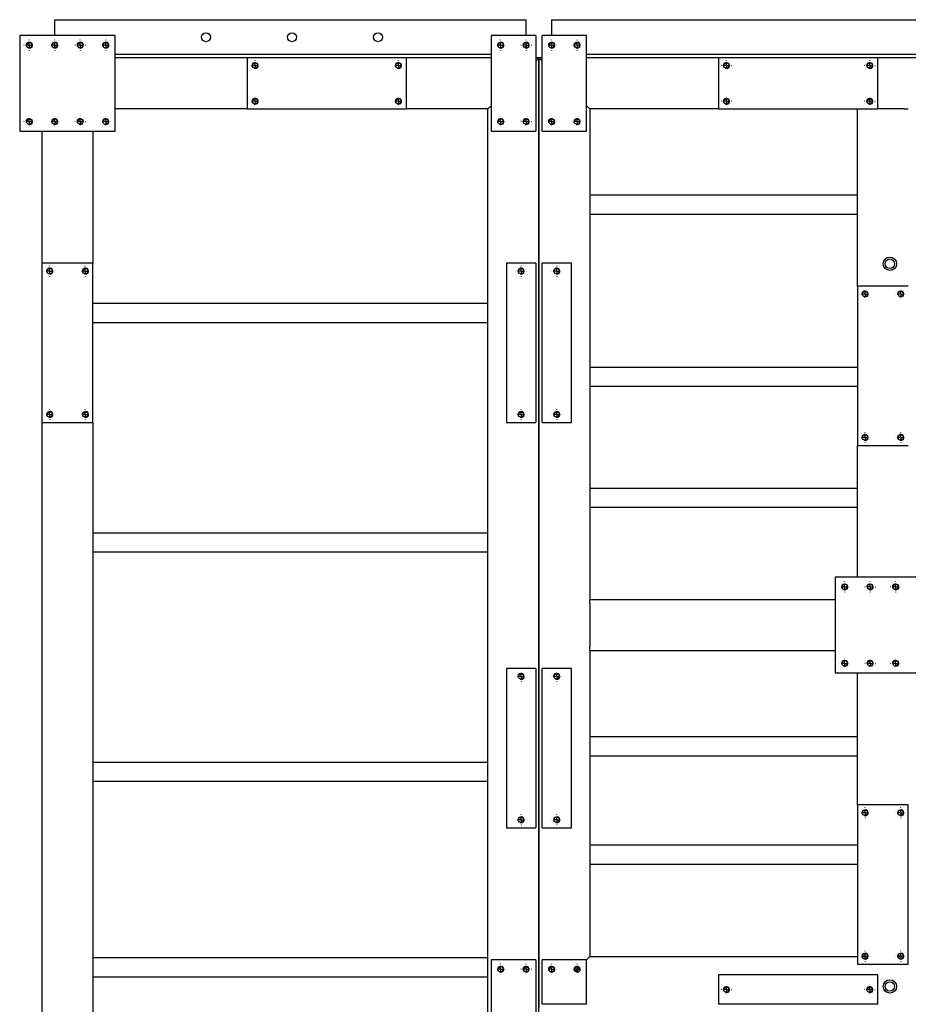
# Paper-space layout 'cadre 6' of a CAD drawing. Header units: millimetres. Extents: x 5 to 589, y 5 to 415.
# Tile 14 of 19: x 286 to 355, y 218 to 296. Entities that reach past the tile are written whole.
import ezdxf

# ---------------------------------------------------------------- set-up
doc = ezdxf.new("R2010")
doc.units = ezdxf.units.MM
doc.linetypes.add('CENTERX2', pattern=[20.32, 12.7, -2.54, 2.54, -2.54])
doc.layers.add('TRAIT-FORT', color=4, linetype='Continuous', lineweight=25)
doc.layers.add('TRAIT-MIXTES', color=3, linetype='CENTERX2')

# ---------------------------------------------------------------- blocks, each defined once
blk = doc.blocks.new('SW_CENTERMARKSYMBOL_557')
at = {"layer": 'TRAIT-MIXTES', "color": 0}
for p, q in [((-0.4, 0), (-0.4125, 0)), ((0, 0), (-0.2, 0)), ((0, 0.4), (0, 0.4125)), ((0, 0), (0, 0.2)), ((0, 0), (0, -0.2)), ((0, 0), (0.2, 0)), ((0.4, 0), (0.4125, 0)), ((0, -0.4), (0, -0.4125))]:
    blk.add_line(p, q, dxfattribs=at)
blk = doc.blocks.new('SW_CENTERMARKSYMBOL_558')
at = {"layer": 'TRAIT-MIXTES', "color": 0}
for p, q in [((-0.4, 0), (-0.4125, 0)), ((0, 0), (-0.2, 0)), ((0, 0.4), (0, 0.4125)), ((0, 0), (0, 0.2)), ((0, 0), (0, -0.2)), ((0, 0), (0.2, 0)), ((0.4, 0), (0.4125, 0)), ((0, -0.4), (0, -0.4125))]:
    blk.add_line(p, q, dxfattribs=at)
blk = doc.blocks.new('SW_CENTERMARKSYMBOL_559')
at = {"layer": 'TRAIT-MIXTES', "color": 0}
for p, q in [((-0.4, 0), (-0.4125, 0)), ((0, 0), (-0.2, 0)), ((0, 0.4), (0, 0.4125)), ((0, 0), (0, 0.2)), ((0, 0), (0, -0.2)), ((0, 0), (0.2, 0)), ((0.4, 0), (0.4125, 0)), ((0, -0.4), (0, -0.4125))]:
    blk.add_line(p, q, dxfattribs=at)
blk = doc.blocks.new('SW_CENTERMARKSYMBOL_560')
at = {"layer": 'TRAIT-MIXTES', "color": 0}
for p, q in [((-0.4, 0), (-0.4125, 0)), ((0, 0), (-0.2, 0)), ((0, 0.4), (0, 0.4125)), ((0, 0), (0, 0.2)), ((0, 0), (0, -0.2)), ((0, 0), (0.2, 0)), ((0.4, 0), (0.4125, 0)), ((0, -0.4), (0, -0.4125))]:
    blk.add_line(p, q, dxfattribs=at)
blk = doc.blocks.new('SW_CENTERMARKSYMBOL_573')
at = {"layer": 'TRAIT-MIXTES', "color": 0}
for p, q in [((-0.4, 0), (-0.4125, 0)), ((0, 0), (-0.2, 0)), ((0, 0.4), (0, 0.4125)), ((0, 0), (0, 0.2)), ((0, 0), (0, -0.2)), ((0, 0), (0.2, 0)), ((0.4, 0), (0.4125, 0)), ((0, -0.4), (0, -0.4125))]:
    blk.add_line(p, q, dxfattribs=at)
blk = doc.blocks.new('SW_CENTERMARKSYMBOL_574')
at = {"layer": 'TRAIT-MIXTES', "color": 0}
for p, q in [((-0.4, 0), (-0.4125, 0)), ((0, 0), (-0.2, 0)), ((0, 0.4), (0, 0.4125)), ((0, 0), (0, 0.2)), ((0, 0), (0, -0.2)), ((0, 0), (0.2, 0)), ((0.4, 0), (0.4125, 0)), ((0, -0.4), (0, -0.4125))]:
    blk.add_line(p, q, dxfattribs=at)
blk = doc.blocks.new('SW_CENTERMARKSYMBOL_589')
at = {"layer": 'TRAIT-MIXTES', "color": 0}
for p, q in [((-0.4, 0), (-0.4125, 0)), ((0, 0), (-0.2, 0)), ((0, 0.4), (0, 0.4125)), ((0, 0), (0, 0.2)), ((0, 0), (0, -0.2)), ((0, 0), (0.2, 0)), ((0.4, 0), (0.4125, 0)), ((0, -0.4), (0, -0.4125))]:
    blk.add_line(p, q, dxfattribs=at)
blk = doc.blocks.new('SW_CENTERMARKSYMBOL_590')
at = {"layer": 'TRAIT-MIXTES', "color": 0}
for p, q in [((-0.4, 0), (-0.4125, 0)), ((0, 0), (-0.2, 0)), ((0, 0.4), (0, 0.4125)), ((0, 0), (0, 0.2)), ((0, 0), (0, -0.2)), ((0, 0), (0.2, 0)), ((0.4, 0), (0.4125, 0)), ((0, -0.4), (0, -0.4125))]:
    blk.add_line(p, q, dxfattribs=at)
blk = doc.blocks.new('SW_CENTERMARKSYMBOL_591')
at = {"layer": 'TRAIT-MIXTES', "color": 0}
for p, q in [((-0.4, 0), (-0.4125, 0)), ((0, 0), (-0.2, 0)), ((0, 0.4), (0, 0.4125)), ((0, 0), (0, 0.2)), ((0, 0), (0, -0.2)), ((0, 0), (0.2, 0)), ((0.4, 0), (0.4125, 0)), ((0, -0.4), (0, -0.4125))]:
    blk.add_line(p, q, dxfattribs=at)
blk = doc.blocks.new('SW_CENTERMARKSYMBOL_592')
at = {"layer": 'TRAIT-MIXTES', "color": 0}
for p, q in [((-0.4, 0), (-0.4125, 0)), ((0, 0), (-0.2, 0)), ((0, 0.4), (0, 0.4125)), ((0, 0), (0, 0.2)), ((0, 0), (0, -0.2)), ((0, 0), (0.2, 0)), ((0.4, 0), (0.4125, 0)), ((0, -0.4), (0, -0.4125))]:
    blk.add_line(p, q, dxfattribs=at)
blk = doc.blocks.new('SW_CENTERMARKSYMBOL_593')
at = {"layer": 'TRAIT-MIXTES', "color": 0}
for p, q in [((-0.4, 0), (-0.4125, 0)), ((0, 0), (-0.2, 0)), ((0, 0.4), (0, 0.4125)), ((0, 0), (0, 0.2)), ((0, 0), (0, -0.2)), ((0, 0), (0.2, 0)), ((0.4, 0), (0.4125, 0)), ((0, -0.4), (0, -0.4125))]:
    blk.add_line(p, q, dxfattribs=at)
blk = doc.blocks.new('SW_CENTERMARKSYMBOL_594')
at = {"layer": 'TRAIT-MIXTES', "color": 0}
for p, q in [((-0.4, 0), (-0.4125, 0)), ((0, 0), (-0.2, 0)), ((0, 0.4), (0, 0.4125)), ((0, 0), (0, 0.2)), ((0, 0), (0, -0.2)), ((0, 0), (0.2, 0)), ((0.4, 0), (0.4125, 0)), ((0, -0.4), (0, -0.4125))]:
    blk.add_line(p, q, dxfattribs=at)
blk = doc.blocks.new('SW_CENTERMARKSYMBOL_595')
at = {"layer": 'TRAIT-MIXTES', "color": 0}
for p, q in [((-0.4, 0), (-0.4125, 0)), ((0, 0), (-0.2, 0)), ((0, 0.4), (0, 0.4125)), ((0, 0), (0, 0.2)), ((0, 0), (0, -0.2)), ((0, 0), (0.2, 0)), ((0.4, 0), (0.4125, 0)), ((0, -0.4), (0, -0.4125))]:
    blk.add_line(p, q, dxfattribs=at)
blk = doc.blocks.new('SW_CENTERMARKSYMBOL_596')
at = {"layer": 'TRAIT-MIXTES', "color": 0}
for p, q in [((-0.4, 0), (-0.4125, 0)), ((0, 0), (-0.2, 0)), ((0, 0.4), (0, 0.4125)), ((0, 0), (0, 0.2)), ((0, 0), (0, -0.2)), ((0, 0), (0.2, 0)), ((0.4, 0), (0.4125, 0)), ((0, -0.4), (0, -0.4125))]:
    blk.add_line(p, q, dxfattribs=at)
blk = doc.blocks.new('SW_CENTERMARKSYMBOL_597')
at = {"layer": 'TRAIT-MIXTES', "color": 0}
for p, q in [((-0.4, 0), (-0.4125, 0)), ((0, 0), (-0.2, 0)), ((0, 0.4), (0, 0.4125)), ((0, 0), (0, 0.2)), ((0, 0), (0, -0.2)), ((0, 0), (0.2, 0)), ((0.4, 0), (0.4125, 0)), ((0, -0.4), (0, -0.4125))]:
    blk.add_line(p, q, dxfattribs=at)
blk = doc.blocks.new('SW_CENTERMARKSYMBOL_598')
at = {"layer": 'TRAIT-MIXTES', "color": 0}
for p, q in [((-0.4, 0), (-0.4125, 0)), ((0, 0), (-0.2, 0)), ((0, 0.4), (0, 0.4125)), ((0, 0), (0, 0.2)), ((0, 0), (0, -0.2)), ((0, 0), (0.2, 0)), ((0.4, 0), (0.4125, 0)), ((0, -0.4), (0, -0.4125))]:
    blk.add_line(p, q, dxfattribs=at)
blk = doc.blocks.new('SW_CENTERMARKSYMBOL_599')
at = {"layer": 'TRAIT-MIXTES', "color": 0}
for p, q in [((-0.4, 0), (-0.4125, 0)), ((0, 0), (-0.2, 0)), ((0, 0.4), (0, 0.4125)), ((0, 0), (0, 0.2)), ((0, 0), (0, -0.2)), ((0, 0), (0.2, 0)), ((0.4, 0), (0.4125, 0)), ((0, -0.4), (0, -0.4125))]:
    blk.add_line(p, q, dxfattribs=at)
blk = doc.blocks.new('SW_CENTERMARKSYMBOL_600')
at = {"layer": 'TRAIT-MIXTES', "color": 0}
for p, q in [((-0.4, 0), (-0.4125, 0)), ((0, 0), (-0.2, 0)), ((0, 0.4), (0, 0.4125)), ((0, 0), (0, 0.2)), ((0, 0), (0, -0.2)), ((0, 0), (0.2, 0)), ((0.4, 0), (0.4125, 0)), ((0, -0.4), (0, -0.4125))]:
    blk.add_line(p, q, dxfattribs=at)
blk = doc.blocks.new('SW_CENTERMARKSYMBOL_641')
at = {"layer": 'TRAIT-MIXTES', "color": 0}
for p, q in [((-0.4, 0), (-0.4125, 0)), ((0, 0), (-0.2, 0)), ((0, 0.4), (0, 0.4125)), ((0, 0), (0, 0.2)), ((0, 0), (0, -0.2)), ((0, 0), (0.2, 0)), ((0.4, 0), (0.4125, 0)), ((0, -0.4), (0, -0.4125))]:
    blk.add_line(p, q, dxfattribs=at)
blk = doc.blocks.new('SW_CENTERMARKSYMBOL_642')
at = {"layer": 'TRAIT-MIXTES', "color": 0}
for p, q in [((-0.4, 0), (-0.4125, 0)), ((0, 0), (-0.2, 0)), ((0, 0.4), (0, 0.4125)), ((0, 0), (0, 0.2)), ((0, 0), (0, -0.2)), ((0, 0), (0.2, 0)), ((0.4, 0), (0.4125, 0)), ((0, -0.4), (0, -0.4125))]:
    blk.add_line(p, q, dxfattribs=at)
blk = doc.blocks.new('SW_CENTERMARKSYMBOL_643')
at = {"layer": 'TRAIT-MIXTES', "color": 0}
for p, q in [((-0.4, 0), (-0.4125, 0)), ((0, 0), (-0.2, 0)), ((0, 0.4), (0, 0.4125)), ((0, 0), (0, 0.2)), ((0, 0), (0, -0.2)), ((0, 0), (0.2, 0)), ((0.4, 0), (0.4125, 0)), ((0, -0.4), (0, -0.4125))]:
    blk.add_line(p, q, dxfattribs=at)
blk = doc.blocks.new('SW_CENTERMARKSYMBOL_644')
at = {"layer": 'TRAIT-MIXTES', "color": 0}
for p, q in [((-0.4, 0), (-0.4125, 0)), ((0, 0), (-0.2, 0)), ((0, 0.4), (0, 0.4125)), ((0, 0), (0, 0.2)), ((0, 0), (0, -0.2)), ((0, 0), (0.2, 0)), ((0.4, 0), (0.4125, 0)), ((0, -0.4), (0, -0.4125))]:
    blk.add_line(p, q, dxfattribs=at)
blk = doc.blocks.new('SW_CENTERMARKSYMBOL_653')
at = {"layer": 'TRAIT-MIXTES', "color": 0}
for p, q in [((-0.4, 0), (-0.4125, 0)), ((0, 0), (-0.2, 0)), ((0, 0.4), (0, 0.4125)), ((0, 0), (0, 0.2)), ((0, 0), (0, -0.2)), ((0, 0), (0.2, 0)), ((0.4, 0), (0.4125, 0)), ((0, -0.4), (0, -0.4125))]:
    blk.add_line(p, q, dxfattribs=at)
blk = doc.blocks.new('SW_CENTERMARKSYMBOL_654')
at = {"layer": 'TRAIT-MIXTES', "color": 0}
for p, q in [((-0.4, 0), (-0.4125, 0)), ((0, 0), (-0.2, 0)), ((0, 0.4), (0, 0.4125)), ((0, 0), (0, 0.2)), ((0, 0), (0, -0.2)), ((0, 0), (0.2, 0)), ((0.4, 0), (0.4125, 0)), ((0, -0.4), (0, -0.4125))]:
    blk.add_line(p, q, dxfattribs=at)
blk = doc.blocks.new('SW_CENTERMARKSYMBOL_655')
at = {"layer": 'TRAIT-MIXTES', "color": 0}
for p, q in [((-0.4, 0), (-0.4125, 0)), ((0, 0), (-0.2, 0)), ((0, 0.4), (0, 0.4125)), ((0, 0), (0, 0.2)), ((0, 0), (0, -0.2)), ((0, 0), (0.2, 0)), ((0.4, 0), (0.4125, 0)), ((0, -0.4), (0, -0.4125))]:
    blk.add_line(p, q, dxfattribs=at)
blk = doc.blocks.new('SW_CENTERMARKSYMBOL_656')
at = {"layer": 'TRAIT-MIXTES', "color": 0}
for p, q in [((-0.4, 0), (-0.4125, 0)), ((0, 0), (-0.2, 0)), ((0, 0.4), (0, 0.4125)), ((0, 0), (0, 0.2)), ((0, 0), (0, -0.2)), ((0, 0), (0.2, 0)), ((0.4, 0), (0.4125, 0)), ((0, -0.4), (0, -0.4125))]:
    blk.add_line(p, q, dxfattribs=at)
blk = doc.blocks.new('SW_CENTERMARKSYMBOL_663')
at = {"layer": 'TRAIT-MIXTES', "color": 0}
for p, q in [((-0.4, 0), (-0.4125, 0)), ((0, 0), (-0.2, 0)), ((0, 0.4), (0, 0.4125)), ((0, 0), (0, 0.2)), ((0, 0), (0, -0.2)), ((0, 0), (0.2, 0)), ((0.4, 0), (0.4125, 0)), ((0, -0.4), (0, -0.4125))]:
    blk.add_line(p, q, dxfattribs=at)
blk = doc.blocks.new('SW_CENTERMARKSYMBOL_664')
at = {"layer": 'TRAIT-MIXTES', "color": 0}
for p, q in [((-0.4, 0), (-0.4125, 0)), ((0, 0), (-0.2, 0)), ((0, 0.4), (0, 0.4125)), ((0, 0), (0, 0.2)), ((0, 0), (0, -0.2)), ((0, 0), (0.2, 0)), ((0.4, 0), (0.4125, 0)), ((0, -0.4), (0, -0.4125))]:
    blk.add_line(p, q, dxfattribs=at)
blk = doc.blocks.new('SW_CENTERMARKSYMBOL_665')
at = {"layer": 'TRAIT-MIXTES', "color": 0}
for p, q in [((-0.4, 0), (-0.4125, 0)), ((0, 0), (-0.2, 0)), ((0, 0.4), (0, 0.4125)), ((0, 0), (0, 0.2)), ((0, 0), (0, -0.2)), ((0, 0), (0.2, 0)), ((0.4, 0), (0.4125, 0)), ((0, -0.4), (0, -0.4125))]:
    blk.add_line(p, q, dxfattribs=at)
blk = doc.blocks.new('SW_CENTERMARKSYMBOL_666')
at = {"layer": 'TRAIT-MIXTES', "color": 0}
for p, q in [((-0.4, 0), (-0.4125, 0)), ((0, 0), (-0.2, 0)), ((0, 0.4), (0, 0.4125)), ((0, 0), (0, 0.2)), ((0, 0), (0, -0.2)), ((0, 0), (0.2, 0)), ((0.4, 0), (0.4125, 0)), ((0, -0.4), (0, -0.4125))]:
    blk.add_line(p, q, dxfattribs=at)
blk = doc.blocks.new('SW_CENTERMARKSYMBOL_669')
at = {"layer": 'TRAIT-MIXTES', "color": 0}
for p, q in [((-0.4, 0), (-0.4125, 0)), ((0, 0), (-0.2, 0)), ((0, 0.4), (0, 0.4125)), ((0, 0), (0, 0.2)), ((0, 0), (0, -0.2)), ((0, 0), (0.2, 0)), ((0.4, 0), (0.4125, 0)), ((0, -0.4), (0, -0.4125))]:
    blk.add_line(p, q, dxfattribs=at)
blk = doc.blocks.new('SW_CENTERMARKSYMBOL_670')
at = {"layer": 'TRAIT-MIXTES', "color": 0}
for p, q in [((-0.4, 0), (-0.4125, 0)), ((0, 0), (-0.2, 0)), ((0, 0.4), (0, 0.4125)), ((0, 0), (0, 0.2)), ((0, 0), (0, -0.2)), ((0, 0), (0.2, 0)), ((0.4, 0), (0.4125, 0)), ((0, -0.4), (0, -0.4125))]:
    blk.add_line(p, q, dxfattribs=at)
blk = doc.blocks.new('SW_CENTERMARKSYMBOL_691')
at = {"layer": 'TRAIT-MIXTES', "color": 0}
for p, q in [((-0.4, 0), (-0.4125, 0)), ((0, 0), (-0.2, 0)), ((0, 0.4), (0, 0.4125)), ((0, 0), (0, 0.2)), ((0, 0), (0, -0.2)), ((0, 0), (0.2, 0)), ((0.4, 0), (0.4125, 0)), ((0, -0.4), (0, -0.4125))]:
    blk.add_line(p, q, dxfattribs=at)
blk = doc.blocks.new('SW_CENTERMARKSYMBOL_692')
at = {"layer": 'TRAIT-MIXTES', "color": 0}
for p, q in [((-0.4, 0), (-0.4125, 0)), ((0, 0), (-0.2, 0)), ((0, 0.4), (0, 0.4125)), ((0, 0), (0, 0.2)), ((0, 0), (0, -0.2)), ((0, 0), (0.2, 0)), ((0.4, 0), (0.4125, 0)), ((0, -0.4), (0, -0.4125))]:
    blk.add_line(p, q, dxfattribs=at)
blk = doc.blocks.new('SW_CENTERMARKSYMBOL_705')
at = {"layer": 'TRAIT-MIXTES', "color": 0}
for p, q in [((-0.4, 0), (-0.4125, 0)), ((0, 0), (-0.2, 0)), ((0, 0.4), (0, 0.4125)), ((0, 0), (0, 0.2)), ((0, 0), (0, -0.2)), ((0, 0), (0.2, 0)), ((0.4, 0), (0.4125, 0)), ((0, -0.4), (0, -0.4125))]:
    blk.add_line(p, q, dxfattribs=at)
blk = doc.blocks.new('SW_CENTERMARKSYMBOL_706')
at = {"layer": 'TRAIT-MIXTES', "color": 0}
for p, q in [((-0.4, 0), (-0.4125, 0)), ((0, 0), (-0.2, 0)), ((0, 0.4), (0, 0.4125)), ((0, 0), (0, 0.2)), ((0, 0), (0, -0.2)), ((0, 0), (0.2, 0)), ((0.4, 0), (0.4125, 0)), ((0, -0.4), (0, -0.4125))]:
    blk.add_line(p, q, dxfattribs=at)
blk = doc.blocks.new('SW_CENTERMARKSYMBOL_729')
at = {"layer": 'TRAIT-MIXTES', "color": 0}
for p, q in [((-0.4, 0), (-0.4125, 0)), ((0, 0), (-0.2, 0)), ((0, 0.4), (0, 0.4125)), ((0, 0), (0, 0.2)), ((0, 0), (0, -0.2)), ((0, 0), (0.2, 0)), ((0.4, 0), (0.4125, 0)), ((0, -0.4), (0, -0.4125))]:
    blk.add_line(p, q, dxfattribs=at)
blk = doc.blocks.new('SW_CENTERMARKSYMBOL_730')
at = {"layer": 'TRAIT-MIXTES', "color": 0}
for p, q in [((-0.4, 0), (-0.4125, 0)), ((0, 0), (-0.2, 0)), ((0, 0.4), (0, 0.4125)), ((0, 0), (0, 0.2)), ((0, 0), (0, -0.2)), ((0, 0), (0.2, 0)), ((0.4, 0), (0.4125, 0)), ((0, -0.4), (0, -0.4125))]:
    blk.add_line(p, q, dxfattribs=at)
blk = doc.blocks.new('SW_CENTERMARKSYMBOL_733')
at = {"layer": 'TRAIT-MIXTES', "color": 0}
for p, q in [((-0.4, 0), (-0.4125, 0)), ((0, 0), (-0.2, 0)), ((0, 0.4), (0, 0.4125)), ((0, 0), (0, 0.2)), ((0, 0), (0, -0.2)), ((0, 0), (0.2, 0)), ((0.4, 0), (0.4125, 0)), ((0, -0.4), (0, -0.4125))]:
    blk.add_line(p, q, dxfattribs=at)
blk = doc.blocks.new('SW_CENTERMARKSYMBOL_734')
at = {"layer": 'TRAIT-MIXTES', "color": 0}
for p, q in [((-0.4, 0), (-0.4125, 0)), ((0, 0), (-0.2, 0)), ((0, 0.4), (0, 0.4125)), ((0, 0), (0, 0.2)), ((0, 0), (0, -0.2)), ((0, 0), (0.2, 0)), ((0.4, 0), (0.4125, 0)), ((0, -0.4), (0, -0.4125))]:
    blk.add_line(p, q, dxfattribs=at)
blk = doc.blocks.new('SW_CENTERMARKSYMBOL_735')
at = {"layer": 'TRAIT-MIXTES', "color": 0}
for p, q in [((-0.4, 0), (-0.4125, 0)), ((0, 0), (-0.2, 0)), ((0, 0.4), (0, 0.4125)), ((0, 0), (0, 0.2)), ((0, 0), (0, -0.2)), ((0, 0), (0.2, 0)), ((0.4, 0), (0.4125, 0)), ((0, -0.4), (0, -0.4125))]:
    blk.add_line(p, q, dxfattribs=at)
blk = doc.blocks.new('SW_CENTERMARKSYMBOL_736')
at = {"layer": 'TRAIT-MIXTES', "color": 0}
for p, q in [((-0.4, 0), (-0.4125, 0)), ((0, 0), (-0.2, 0)), ((0, 0.4), (0, 0.4125)), ((0, 0), (0, 0.2)), ((0, 0), (0, -0.2)), ((0, 0), (0.2, 0)), ((0.4, 0), (0.4125, 0)), ((0, -0.4), (0, -0.4125))]:
    blk.add_line(p, q, dxfattribs=at)
blk = doc.blocks.new('SW_CENTERMARKSYMBOL_737')
at = {"layer": 'TRAIT-MIXTES', "color": 0}
for p, q in [((-0.4, 0), (-0.4125, 0)), ((0, 0), (-0.2, 0)), ((0, 0.4), (0, 0.4125)), ((0, 0), (0, 0.2)), ((0, 0), (0, -0.2)), ((0, 0), (0.2, 0)), ((0.4, 0), (0.4125, 0)), ((0, -0.4), (0, -0.4125))]:
    blk.add_line(p, q, dxfattribs=at)
blk = doc.blocks.new('SW_CENTERMARKSYMBOL_738')
at = {"layer": 'TRAIT-MIXTES', "color": 0}
for p, q in [((-0.4, 0), (-0.4125, 0)), ((0, 0), (-0.2, 0)), ((0, 0.4), (0, 0.4125)), ((0, 0), (0, 0.2)), ((0, 0), (0, -0.2)), ((0, 0), (0.2, 0)), ((0.4, 0), (0.4125, 0)), ((0, -0.4), (0, -0.4125))]:
    blk.add_line(p, q, dxfattribs=at)
blk = doc.blocks.new('SW_CENTERMARKSYMBOL_739')
at = {"layer": 'TRAIT-MIXTES', "color": 0}
for p, q in [((-0.4, 0), (-0.4125, 0)), ((0, 0), (-0.2, 0)), ((0, 0.4), (0, 0.4125)), ((0, 0), (0, 0.2)), ((0, 0), (0, -0.2)), ((0, 0), (0.2, 0)), ((0.4, 0), (0.4125, 0)), ((0, -0.4), (0, -0.4125))]:
    blk.add_line(p, q, dxfattribs=at)
blk = doc.blocks.new('SW_CENTERMARKSYMBOL_740')
at = {"layer": 'TRAIT-MIXTES', "color": 0}
for p, q in [((-0.4, 0), (-0.4125, 0)), ((0, 0), (-0.2, 0)), ((0, 0.4), (0, 0.4125)), ((0, 0), (0, 0.2)), ((0, 0), (0, -0.2)), ((0, 0), (0.2, 0)), ((0.4, 0), (0.4125, 0)), ((0, -0.4), (0, -0.4125))]:
    blk.add_line(p, q, dxfattribs=at)
blk = doc.blocks.new('SW_CENTERMARKSYMBOL_755')
at = {"layer": 'TRAIT-MIXTES', "color": 0}
for p, q in [((-0.4, 0), (-0.4125, 0)), ((0, 0), (-0.2, 0)), ((0, 0.4), (0, 0.4125)), ((0, 0), (0, 0.2)), ((0, 0), (0, -0.2)), ((0, 0), (0.2, 0)), ((0.4, 0), (0.4125, 0)), ((0, -0.4), (0, -0.4125))]:
    blk.add_line(p, q, dxfattribs=at)
blk = doc.blocks.new('SW_CENTERMARKSYMBOL_756')
at = {"layer": 'TRAIT-MIXTES', "color": 0}
for p, q in [((-0.4, 0), (-0.4125, 0)), ((0, 0), (-0.2, 0)), ((0, 0.4), (0, 0.4125)), ((0, 0), (0, 0.2)), ((0, 0), (0, -0.2)), ((0, 0), (0.2, 0)), ((0.4, 0), (0.4125, 0)), ((0, -0.4), (0, -0.4125))]:
    blk.add_line(p, q, dxfattribs=at)
blk = doc.blocks.new('SW_CENTERMARKSYMBOL_798')
at = {"layer": 'TRAIT-MIXTES', "color": 0}
for p, q in [((-0.4, 0), (-0.4125, 0)), ((0, 0), (-0.2, 0)), ((0, 0.4), (0, 0.4125)), ((0, 0), (0, 0.2)), ((0, 0), (0, -0.2)), ((0, 0), (0.2, 0)), ((0.4, 0), (0.4125, 0)), ((0, -0.4), (0, -0.4125))]:
    blk.add_line(p, q, dxfattribs=at)
blk = doc.blocks.new('SW_CENTERMARKSYMBOL_800')
at = {"layer": 'TRAIT-MIXTES', "color": 0}
for p, q in [((-0.4, 0), (-0.4125, 0)), ((0, 0), (-0.2, 0)), ((0, 0.4), (0, 0.4125)), ((0, 0), (0, 0.2)), ((0, 0), (0, -0.2)), ((0, 0), (0.2, 0)), ((0.4, 0), (0.4125, 0)), ((0, -0.4), (0, -0.4125))]:
    blk.add_line(p, q, dxfattribs=at)
blk = doc.blocks.new('SW_CENTERMARKSYMBOL_815')
at = {"layer": 'TRAIT-MIXTES', "color": 0}
for p, q in [((-0.4, 0), (-0.4125, 0)), ((0, 0), (-0.2, 0)), ((0, 0.4), (0, 0.4125)), ((0, 0), (0, 0.2)), ((0, 0), (0, -0.2)), ((0, 0), (0.2, 0)), ((0.4, 0), (0.4125, 0)), ((0, -0.4), (0, -0.4125))]:
    blk.add_line(p, q, dxfattribs=at)
blk = doc.blocks.new('SW_CENTERMARKSYMBOL_816')
at = {"layer": 'TRAIT-MIXTES', "color": 0}
for p, q in [((-0.4, 0), (-0.4125, 0)), ((0, 0), (-0.2, 0)), ((0, 0.4), (0, 0.4125)), ((0, 0), (0, 0.2)), ((0, 0), (0, -0.2)), ((0, 0), (0.2, 0)), ((0.4, 0), (0.4125, 0)), ((0, -0.4), (0, -0.4125))]:
    blk.add_line(p, q, dxfattribs=at)
blk = doc.blocks.new('SW_CENTERMARKSYMBOL_877')
at = {"layer": 'TRAIT-MIXTES', "color": 0}
for p, q in [((-0.4, 0), (-0.4125, 0)), ((0, 0), (-0.2, 0)), ((0, 0.4), (0, 0.4125)), ((0, 0), (0, 0.2)), ((0, 0), (0, -0.2)), ((0, 0), (0.2, 0)), ((0.4, 0), (0.4125, 0)), ((0, -0.4), (0, -0.4125))]:
    blk.add_line(p, q, dxfattribs=at)
blk = doc.blocks.new('SW_CENTERMARKSYMBOL_878')
at = {"layer": 'TRAIT-MIXTES', "color": 0}
for p, q in [((-0.4, 0), (-0.4125, 0)), ((0, 0), (-0.2, 0)), ((0, 0.4), (0, 0.4125)), ((0, 0), (0, 0.2)), ((0, 0), (0, -0.2)), ((0, 0), (0.2, 0)), ((0.4, 0), (0.4125, 0)), ((0, -0.4), (0, -0.4125))]:
    blk.add_line(p, q, dxfattribs=at)
blk = doc.blocks.new('SW_CENTERMARKSYMBOL_879')
at = {"layer": 'TRAIT-MIXTES', "color": 0}
for p, q in [((-0.4, 0), (-0.4125, 0)), ((0, 0), (-0.2, 0)), ((0, 0.4), (0, 0.4125)), ((0, 0), (0, 0.2)), ((0, 0), (0, -0.2)), ((0, 0), (0.2, 0)), ((0.4, 0), (0.4125, 0)), ((0, -0.4), (0, -0.4125))]:
    blk.add_line(p, q, dxfattribs=at)
blk = doc.blocks.new('SW_CENTERMARKSYMBOL_880')
at = {"layer": 'TRAIT-MIXTES', "color": 0}
for p, q in [((-0.4, 0), (-0.4125, 0)), ((0, 0), (-0.2, 0)), ((0, 0.4), (0, 0.4125)), ((0, 0), (0, 0.2)), ((0, 0), (0, -0.2)), ((0, 0), (0.2, 0)), ((0.4, 0), (0.4125, 0)), ((0, -0.4), (0, -0.4125))]:
    blk.add_line(p, q, dxfattribs=at)

psp = doc.layouts.new('cadre 6')

# ---------------------------------------------------------------- linework, layer by layer
at = {"color": 7, "linetype": 'Continuous', "lineweight": 18}
for centre in [(286.47, 293.616), (288.47, 293.616), (290.47, 293.616), (292.47, 293.616), (323.47, 293.616), (325.47, 293.616), (327.47, 293.616), (329.47, 293.616), (304.195, 292.016), (315.445, 292.016), (341.195, 292.016), (352.445, 292.016), (304.195, 289.216), (315.445, 289.216), (341.195, 289.216), (352.445, 289.216), (286.47, 287.616), (288.47, 287.616), (290.47, 287.616), (292.47, 287.616), (323.47, 287.616), (325.47, 287.616), (327.47, 287.616), (329.47, 287.616), (288.07, 275.891), (290.87, 275.891), (325.07, 275.891), (327.87, 275.891), (352.07, 274.091), (354.87, 274.091), (288.07, 264.641), (290.87, 264.641), (325.07, 264.641), (327.87, 264.641), (352.07, 262.841), (354.87, 262.841), (350.47, 251.116), (352.47, 251.116), (354.47, 251.116), (350.47, 245.116), (352.47, 245.116), (354.47, 245.116), (325.07, 244.091), (327.87, 244.091), (352.07, 233.391), (354.87, 233.391), (325.07, 232.841), (327.87, 232.841), (352.07, 222.141), (354.87, 222.141), (323.47, 221.116), (325.47, 221.116), (327.47, 221.116), (329.47, 221.116), (341.195, 219.516), (352.445, 219.516)]:
    psp.add_arc(centre, 0.25, 255, 195, dxfattribs=at)
at = {"layer": 'TRAIT-FORT', "color": 4, "linetype": 'Continuous', "lineweight": 25}
for p, q in [((288.47, 295.616), (325.47, 295.616)), ((288.47, 295.416), (288.47, 295.616)), ((288.47, 294.366), (288.47, 295.416)), ((325.47, 295.416), (325.47, 295.616)), ((325.47, 294.366), (325.47, 295.416)), ((327.47, 295.616), (362.97, 295.616)), ((327.47, 295.616), (327.47, 295.416)), ((327.47, 295.416), (327.47, 294.366)), ((293.22, 294.366), (285.72, 294.366)), ((285.72, 294.366), (285.72, 286.866)), ((293.22, 286.866), (293.22, 294.366)), ((322.72, 294.366), (322.72, 286.866)), ((326.22, 294.366), (322.72, 294.366)), ((326.22, 294.366), (326.22, 286.866)), ((326.72, 286.866), (326.72, 294.366)), ((330.22, 294.366), (326.72, 294.366)), ((330.22, 286.866), (330.22, 294.366)), ((288.47, 293.403), (288.47, 293.828)), ((325.47, 293.403), (325.47, 293.828)), ((327.47, 293.828), (327.47, 293.403)), ((293.22, 292.916), (322.72, 292.916)), ((330.22, 292.916), (362.97, 292.916)), ((303.57, 292.616), (293.22, 292.616)), ((303.57, 292.616), (303.57, 288.616)), ((316.07, 292.616), (303.57, 292.616)), ((322.72, 292.616), (316.07, 292.616)), ((316.07, 288.616), (316.07, 292.616)), ((326.22, 292.366), (326.47, 292.616)), ((326.47, 292.616), (326.22, 292.616)), ((326.47, 292.616), (326.22, 292.366)), ((326.47, 292.616), (326.47, 218.116)), ((326.47, 292.616), (326.72, 292.366)), ((326.72, 292.616), (326.47, 292.616)), ((326.72, 292.366), (326.47, 292.616)), ((326.47, 188.616), (326.47, 292.616)), ((340.57, 292.616), (330.22, 292.616)), ((353.07, 292.616), (340.57, 292.616)), ((340.57, 292.616), (340.57, 288.616)), ((425.47, 292.616), (353.07, 292.616)), ((353.07, 288.616), (353.07, 292.616)), ((303.57, 288.616), (293.22, 288.616)), ((303.57, 288.616), (316.07, 288.616)), ((322.47, 288.616), (316.07, 288.616)), ((322.47, 288.616), (322.72, 288.866)), ((322.72, 288.866), (322.47, 288.616)), ((322.47, 192.616), (322.47, 288.616)), ((330.22, 288.866), (330.47, 288.616)), ((330.47, 288.616), (330.22, 288.866)), ((330.47, 288.616), (330.47, 250.116)), ((340.57, 288.616), (330.47, 288.616)), ((340.57, 288.616), (353.07, 288.616)), ((351.47, 274.716), (351.47, 288.616)), ((355.17, 288.616), (353.07, 288.616)), ((355.17, 288.616), (355.47, 288.616)), ((285.72, 286.866), (293.22, 286.866)), ((287.47, 286.866), (287.47, 276.516)), ((291.47, 286.866), (291.47, 276.516)), ((322.72, 286.866), (326.22, 286.866)), ((326.72, 286.866), (330.22, 286.866)), ((330.47, 281.866), (351.47, 281.866)), ((330.47, 280.366), (351.47, 280.366)), ((291.47, 276.516), (287.47, 276.516)), ((287.47, 276.516), (287.47, 264.016)), ((291.47, 264.016), (291.47, 276.516)), ((326.22, 276.516), (323.92, 276.516)), ((323.92, 276.516), (323.92, 264.016)), ((326.22, 276.516), (326.22, 264.016)), ((329.02, 276.516), (326.72, 276.516)), ((326.72, 264.016), (326.72, 276.516)), ((329.02, 264.016), (329.02, 276.516)), ((355.47, 274.716), (351.47, 274.716)), ((351.47, 274.716), (351.47, 262.216)), ((291.47, 273.366), (322.47, 273.366)), ((291.47, 271.866), (322.47, 271.866)), ((330.47, 268.366), (351.47, 268.366)), ((330.47, 266.866), (351.47, 266.866)), ((287.47, 264.016), (287.47, 217.216)), ((287.47, 264.016), (291.47, 264.016)), ((291.47, 264.016), (291.47, 217.216)), ((323.92, 264.016), (326.22, 264.016)), ((326.72, 264.016), (329.02, 264.016)), ((351.47, 251.866), (351.47, 262.216)), ((351.47, 262.216), (355.47, 262.216)), ((330.47, 258.866), (351.47, 258.866)), ((330.47, 257.366), (351.47, 257.366)), ((291.47, 255.366), (322.47, 255.366)), ((291.47, 253.866), (322.47, 253.866)), ((357.22, 251.866), (349.72, 251.866)), ((349.72, 251.866), (349.72, 244.366)), ((330.47, 250.116), (349.72, 250.116)), ((330.47, 249.816), (330.47, 250.116)), ((330.47, 249.816), (330.47, 246.416)), ((330.47, 246.116), (330.47, 246.416)), ((330.47, 246.116), (349.72, 246.116)), ((330.47, 246.116), (330.47, 222.116)), ((326.22, 244.716), (323.92, 244.716)), ((323.92, 244.716), (323.92, 232.216)), ((326.22, 244.716), (326.22, 232.216)), ((329.02, 244.716), (326.72, 244.716)), ((326.72, 232.216), (326.72, 244.716)), ((329.02, 232.216), (329.02, 244.716)), ((349.72, 244.366), (357.22, 244.366)), ((351.47, 234.016), (351.47, 244.366)), ((330.47, 239.366), (351.47, 239.366)), ((291.47, 237.366), (322.47, 237.366)), ((330.47, 237.866), (351.47, 237.866)), ((291.47, 235.866), (322.47, 235.866)), ((355.47, 234.016), (351.47, 234.016)), ((351.47, 234.016), (351.47, 221.516)), ((355.47, 221.516), (355.47, 234.016)), ((323.92, 232.216), (326.22, 232.216)), ((326.72, 232.216), (329.02, 232.216)), ((330.47, 230.866), (351.47, 230.866)), ((330.47, 229.366), (351.47, 229.366)), ((291.47, 222.032), (322.47, 222.032)), ((322.72, 221.866), (322.72, 214.366)), ((326.22, 221.866), (322.72, 221.866)), ((326.22, 221.866), (326.22, 214.366)), ((330.22, 221.866), (326.72, 221.866)), ((326.72, 218.366), (326.72, 221.866)), ((330.47, 222.116), (330.22, 221.866)), ((330.22, 221.866), (330.47, 222.116)), ((330.22, 218.366), (330.22, 221.866)), ((330.47, 222.116), (351.47, 222.116)), ((351.859, 222.116), (352.281, 222.116)), ((354.659, 222.116), (355.081, 222.116)), ((329.62, 221.266), (329.319, 220.966)), ((351.47, 221.516), (355.47, 221.516)), ((291.47, 220.532), (322.47, 220.532)), ((353.07, 220.666), (340.57, 220.666)), ((340.57, 220.666), (340.57, 218.366)), ((353.07, 218.366), (353.07, 220.666)), ((330.22, 218.366), (326.72, 218.366)), ((353.07, 218.366), (340.57, 218.366))]:
    psp.add_line(p, q, dxfattribs=at)
for centre, radius in [((300.345, 294.241), 0.35), ((307.095, 294.241), 0.35), ((313.845, 294.241), 0.35), ((286.47, 293.616), 0.212), ((288.47, 293.616), 0.212), ((290.47, 293.616), 0.212), ((292.47, 293.616), 0.212), ((323.47, 293.616), 0.212), ((325.47, 293.616), 0.212), ((327.47, 293.616), 0.212), ((329.47, 293.616), 0.212), ((304.195, 292.016), 0.212), ((315.445, 292.016), 0.212), ((341.195, 292.016), 0.212), ((352.445, 292.016), 0.212), ((304.195, 289.216), 0.212), ((315.445, 289.216), 0.212), ((341.195, 289.216), 0.212), ((352.445, 289.216), 0.212), ((286.47, 287.616), 0.212), ((288.47, 287.616), 0.212), ((290.47, 287.616), 0.212), ((292.47, 287.616), 0.212), ((323.47, 287.616), 0.212), ((325.47, 287.616), 0.212), ((327.47, 287.616), 0.212), ((329.47, 287.616), 0.212), ((354.02, 276.466), 0.525), ((354.02, 276.466), 0.375), ((288.07, 275.891), 0.212), ((290.87, 275.891), 0.212), ((325.07, 275.891), 0.212), ((327.87, 275.891), 0.212), ((352.07, 274.091), 0.212), ((354.87, 274.091), 0.212), ((288.07, 264.641), 0.212), ((290.87, 264.641), 0.212), ((325.07, 264.641), 0.212), ((327.87, 264.641), 0.212), ((352.07, 262.841), 0.212), ((354.87, 262.841), 0.212), ((350.47, 251.116), 0.212), ((352.47, 251.116), 0.212), ((354.47, 251.116), 0.212), ((350.47, 245.116), 0.212), ((352.47, 245.116), 0.212), ((354.47, 245.116), 0.212), ((325.07, 244.091), 0.212), ((327.87, 244.091), 0.212), ((352.07, 233.391), 0.212), ((354.87, 233.391), 0.212), ((325.07, 232.841), 0.212), ((327.87, 232.841), 0.212), ((352.07, 222.141), 0.212), ((354.87, 222.141), 0.212), ((323.47, 221.116), 0.212), ((325.47, 221.116), 0.212), ((327.47, 221.116), 0.212), ((329.47, 221.116), 0.212), ((354.02, 219.766), 0.525), ((341.195, 219.516), 0.212), ((352.445, 219.516), 0.212), ((354.02, 219.766), 0.375)]:
    psp.add_circle(centre, radius, dxfattribs=at)

# ---------------------------------------------------------------- block references
at = {"layer": 'TRAIT-MIXTES', "color": 3}
for name, p in [('SW_CENTERMARKSYMBOL_740', (286.47, 293.616)), ('SW_CENTERMARKSYMBOL_736', (288.47, 293.616)), ('SW_CENTERMARKSYMBOL_735', (290.47, 293.616)), ('SW_CENTERMARKSYMBOL_737', (292.47, 293.616)), ('SW_CENTERMARKSYMBOL_880', (323.47, 293.616)), ('SW_CENTERMARKSYMBOL_878', (325.47, 293.616)), ('SW_CENTERMARKSYMBOL_654', (327.47, 293.616)), ('SW_CENTERMARKSYMBOL_655', (329.47, 293.616)), ('SW_CENTERMARKSYMBOL_560', (304.195, 292.016)), ('SW_CENTERMARKSYMBOL_558', (315.445, 292.016)), ('SW_CENTERMARKSYMBOL_592', (341.195, 292.016)), ('SW_CENTERMARKSYMBOL_590', (352.445, 292.016)), ('SW_CENTERMARKSYMBOL_559', (304.195, 289.216)), ('SW_CENTERMARKSYMBOL_557', (315.445, 289.216)), ('SW_CENTERMARKSYMBOL_591', (341.195, 289.216)), ('SW_CENTERMARKSYMBOL_589', (352.445, 289.216)), ('SW_CENTERMARKSYMBOL_739', (286.47, 287.616)), ('SW_CENTERMARKSYMBOL_733', (288.47, 287.616)), ('SW_CENTERMARKSYMBOL_734', (290.47, 287.616)), ('SW_CENTERMARKSYMBOL_738', (292.47, 287.616)), ('SW_CENTERMARKSYMBOL_879', (323.47, 287.616)), ('SW_CENTERMARKSYMBOL_877', (325.47, 287.616)), ('SW_CENTERMARKSYMBOL_653', (327.47, 287.616)), ('SW_CENTERMARKSYMBOL_656', (329.47, 287.616)), ('SW_CENTERMARKSYMBOL_644', (288.07, 275.891)), ('SW_CENTERMARKSYMBOL_643', (290.87, 275.891)), ('SW_CENTERMARKSYMBOL_692', (325.07, 275.891)), ('SW_CENTERMARKSYMBOL_730', (327.87, 275.891)), ('SW_CENTERMARKSYMBOL_596', (352.07, 274.091)), ('SW_CENTERMARKSYMBOL_595', (354.87, 274.091)), ('SW_CENTERMARKSYMBOL_642', (288.07, 264.641)), ('SW_CENTERMARKSYMBOL_641', (290.87, 264.641)), ('SW_CENTERMARKSYMBOL_691', (325.07, 264.641)), ('SW_CENTERMARKSYMBOL_729', (327.87, 264.641)), ('SW_CENTERMARKSYMBOL_594', (352.07, 262.841)), ('SW_CENTERMARKSYMBOL_593', (354.87, 262.841)), ('SW_CENTERMARKSYMBOL_670', (350.47, 251.116)), ('SW_CENTERMARKSYMBOL_666', (352.47, 251.116)), ('SW_CENTERMARKSYMBOL_665', (354.47, 251.116)), ('SW_CENTERMARKSYMBOL_669', (350.47, 245.116)), ('SW_CENTERMARKSYMBOL_663', (352.47, 245.116)), ('SW_CENTERMARKSYMBOL_664', (354.47, 245.116)), ('SW_CENTERMARKSYMBOL_756', (325.07, 244.091)), ('SW_CENTERMARKSYMBOL_706', (327.87, 244.091)), ('SW_CENTERMARKSYMBOL_600', (352.07, 233.391)), ('SW_CENTERMARKSYMBOL_599', (354.87, 233.391)), ('SW_CENTERMARKSYMBOL_755', (325.07, 232.841)), ('SW_CENTERMARKSYMBOL_705', (327.87, 232.841)), ('SW_CENTERMARKSYMBOL_598', (352.07, 222.141)), ('SW_CENTERMARKSYMBOL_597', (354.87, 222.141)), ('SW_CENTERMARKSYMBOL_800', (323.47, 221.116)), ('SW_CENTERMARKSYMBOL_798', (325.47, 221.116)), ('SW_CENTERMARKSYMBOL_816', (327.47, 221.116)), ('SW_CENTERMARKSYMBOL_815', (329.47, 221.116)), ('SW_CENTERMARKSYMBOL_574', (341.195, 219.516)), ('SW_CENTERMARKSYMBOL_573', (352.445, 219.516))]:
    psp.add_blockref(name, p, dxfattribs=at)

doc.saveas('drawing.dxf')
